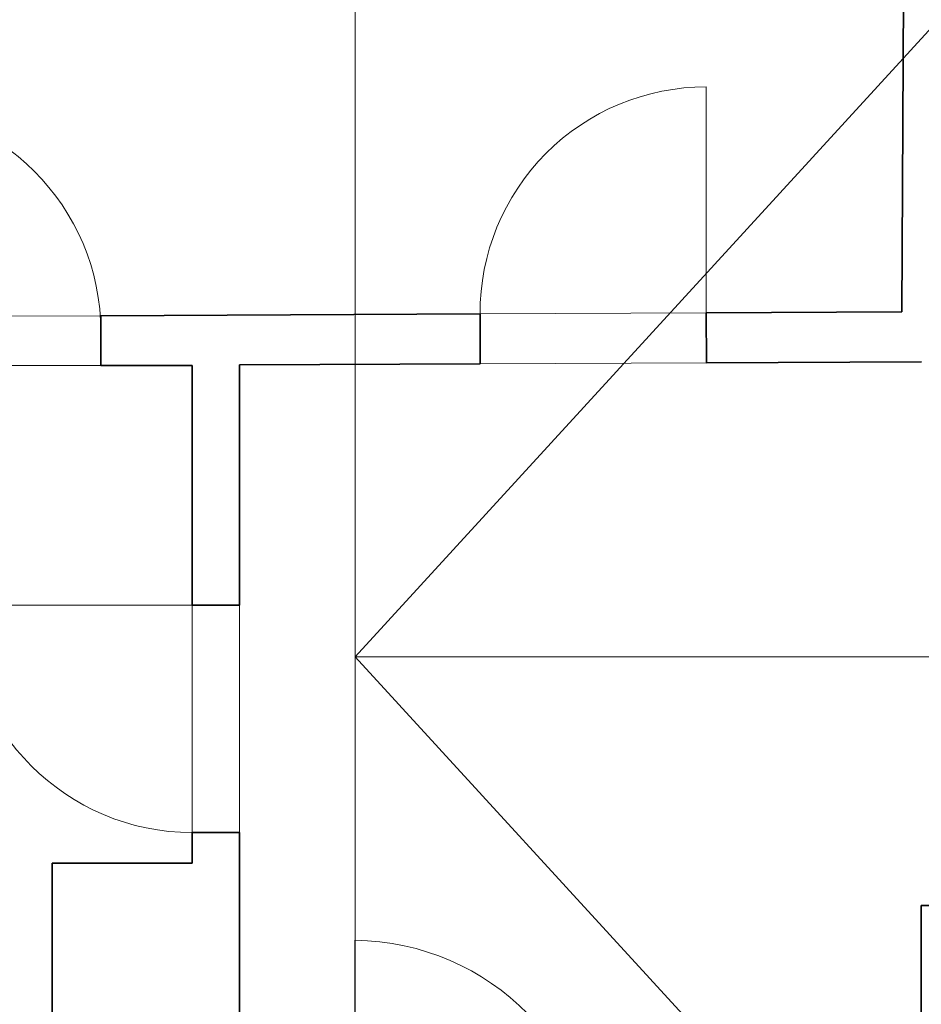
# Model space of a CAD drawing. Extents: x -208 to 552, y -140 to 454.
# Tile 12 of 47: x -22 to 47, y 229 to 304. Entities that reach past the tile are written whole.
import ezdxf
from ezdxf.lldxf.tags import DXFTag

# ---------------------------------------------------------------- set-up
doc = ezdxf.new("R2010")
doc.units = 0
doc.layers.get('0').update_dxf_attribs({"lineweight": 35})
for name, color, linetype, lineweight in [('5_DG-BESTAND', 7, 'Continuous', 25), ('5_DG-FIRSTE-GRATE', 7, 'Continuous', 25), ('5_DG-NEU', 7, 'Continuous', 25)]:
    doc.layers.add(name, color=color, linetype=linetype, lineweight=lineweight)
tags = doc.linetypes.add('ALL_S14', pattern=[0.002, 0.001, -0.001]).pattern_tags.tags
tags[6:7] = [DXFTag(74, 4), DXFTag(75, 0), DXFTag(340, '0'), DXFTag(46, 1.0), DXFTag(50, 0.0), DXFTag(44, 0.0), DXFTag(45, 0.0)]
tags[4:5] = [DXFTag(74, 4), DXFTag(75, 0), DXFTag(340, '0'), DXFTag(46, 1.0), DXFTag(50, 0.0), DXFTag(44, 0.0), DXFTag(45, 0.0)]
tags = doc.linetypes.add('PUNKT2_S9', pattern=[0.0005, 0, -0.0005]).pattern_tags.tags
tags[6:7] = [DXFTag(74, 4), DXFTag(75, 0), DXFTag(340, '0'), DXFTag(46, 1.0), DXFTag(50, 0.0), DXFTag(44, 0.0), DXFTag(45, 0.0)]
tags[4:5] = [DXFTag(74, 4), DXFTag(75, 0), DXFTag(340, '0'), DXFTag(46, 1.0), DXFTag(50, 0.0), DXFTag(44, 0.0), DXFTag(45, 0.0)]

# ---------------------------------------------------------------- blocks, each defined once
blk = doc.blocks.new('Referenz-A06HSU36NL', base_point=(-177.958, -120.344))
at = {"layer": '5_DG-BESTAND', "color": 0, "lineweight": 35}
for p, q in [((45.802, 358.883), (45.426, 281.46)), ((45.426, 281.46), (30.555, 281.389)), ((-15.439, 281.17), (13.374, 281.307)), ((-15.439, 277.398), (-15.439, 281.17)), ((13.374, 281.307), (13.374, 277.516)), ((30.555, 281.389), (30.573, 277.598)), ((-8.507, 277.398), (-15.439, 277.398)), ((-8.507, 259.176), (-8.507, 277.398)), ((13.374, 277.516), (-4.907, 277.429)), ((-4.907, 277.429), (-4.907, 259.176)), ((30.573, 277.598), (46.926, 277.676)), ((-4.907, 259.176), (-8.507, 259.176)), ((-8.507, 239.562), (-8.507, 241.884)), ((-4.907, 241.884), (-8.507, 241.884)), ((-4.907, 241.884), (-4.907, 214.912)), ((-19.139, 214.912), (-19.139, 239.562)), ((-19.139, 239.562), (-8.507, 239.562)), ((46.886, 211.855), (46.886, 236.341)), ((46.886, 236.341), (64.987, 236.341))]:
    blk.add_line(p, q, dxfattribs=at)
at = {"layer": '5_DG-BESTAND', "color": 0, "lineweight": 18}
for p, q in [((30.555, 281.389), (30.555, 298.569)), ((-8.507, 259.176), (-25.799, 259.176))]:
    blk.add_line(p, q, dxfattribs=at)
at = {"layer": '5_DG-BESTAND', "color": 0, "linetype": 'PUNKT2_S9', "lineweight": 13, "ltscale": 0.13}
for p, q in [((-32.74, 281.088), (-15.439, 281.17)), ((13.374, 281.307), (30.555, 281.389)), ((-32.74, 277.398), (-15.439, 277.398)), ((13.392, 277.516), (30.573, 277.598)), ((-8.507, 241.884), (-8.507, 259.176)), ((-4.907, 241.884), (-4.907, 259.176))]:
    blk.add_line(p, q, dxfattribs=at)
at = {"layer": '5_DG-BESTAND', "color": 0, "lineweight": 18}
for centre, major_axis, end_param in [((30.555, 281.389), (0, 17.18), 1.57556), ((-32.74, 279.919), (17.3, 0), 1.570796), ((-8.507, 259.176), (-17.292, 0), 1.570796)]:
    blk.add_ellipse(centre, major_axis=major_axis, ratio=1, start_param=0, end_param=end_param, dxfattribs=at)
at = {"layer": '5_DG-FIRSTE-GRATE', "color": 0, "linetype": 'ALL_S14', "lineweight": 18, "ltscale": 0.18}
for p, q in [((78.2, 336.412), (3.876, 255.248)), ((3.876, 204.802), (3.876, 305.694)), ((206.559, 255.248), (3.876, 255.248)), ((78.2, 174.084), (3.876, 255.248))]:
    blk.add_line(p, q, dxfattribs=at)
at = {"layer": '5_DG-NEU', "color": 0, "lineweight": 13}
blk.add_line((3.857, 214.912), (3.857, 233.692), dxfattribs=at)
blk.add_ellipse((3.661, 214.978), major_axis=(18.714, -0.066), ratio=1, start_param=0, end_param=1.563802, dxfattribs=at)

msp = doc.modelspace()

# ---------------------------------------------------------------- block references
at = {"color": 251, "lineweight": 25, "ltscale": 0.25, "true_color": 0x585858}
msp.add_blockref('Referenz-A06HSU36NL', (-177.958, -120.344), dxfattribs=at)

doc.saveas('drawing.dxf')
